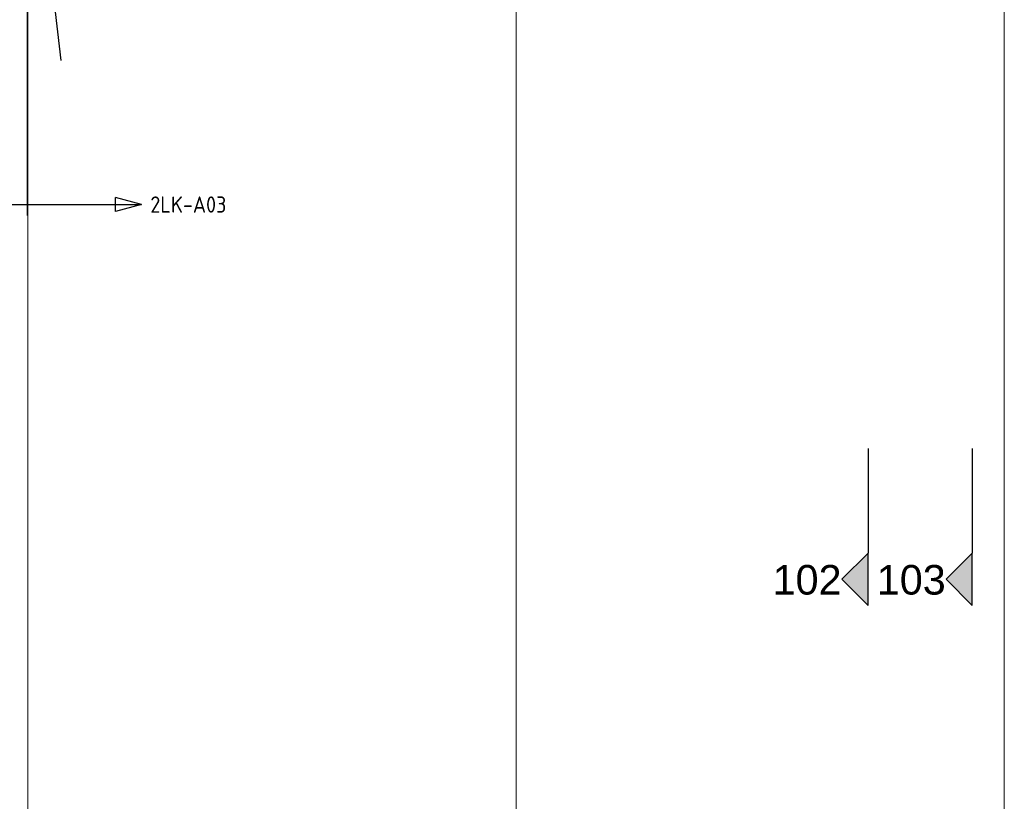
# Model space of a CAD drawing. Header units: millimetres. Extents: x -38032 to 104346, y -31182 to 78566.
# Tile 71 of 213: x 43048 to 50609, y -3105 to 2895. Entities that reach past the tile are written whole.
import ezdxf
from ezdxf.enums import TextEntityAlignment as Align

# ---------------------------------------------------------------- set-up
doc = ezdxf.new("R2010")
doc.units = ezdxf.units.MM
doc.header["$LTSCALE"] = 100
doc.linetypes.add('PHANTOM', pattern=[63.5, 31.75, -6.35, 6.35, -6.35, 6.35, -6.35])
doc.linetypes.add('STYLE_11', pattern=[5, 3.888855, -0.416718, 0.277786, -0.416641])
for name, color, linetype in [('AB$1A---_ATTRIB050', 8, 'Continuous'), ('AL$1A---_ALGEMEEN', 8, 'Continuous'), ('AM$1A---_ARCERING', 8, 'Continuous'), ('BOUWKUNDIG', 8, 'Continuous'), ('EL6212--_S', 4, 'Continuous'), ('Kastenscheiding', 4, 'PHANTOM')]:
    doc.layers.add(name, color=color, linetype=linetype)
doc.layers.add('stramien', color=1, linetype='Continuous', lineweight=9)
doc.styles.add('Arial', font='ARIAL.TTF')
doc.styles.add('BURO-018', font='iso.shx', dxfattribs={"height": 90})
doc.styles.add('BURO-035', font='ISO.shx', dxfattribs={"height": 175})
doc.styles.get("Standard").update_dxf_attribs({"font": 'iso.shx'})

# ---------------------------------------------------------------- blocks, each defined once
blk = doc.blocks.new('E00160')
at = {"color": 0, "linetype": 'Continuous'}
for p, q in [((-17.5, 0), (-13.5, 1.07)), ((-17.5, 0), (17.5, 0)), ((-17.5, 0), (-13.5, -1.07)), ((-13.5, -1.07), (-13.5, 1.07)), ((17.5, 0), (13.5, 1.07)), ((13.5, -1.07), (13.5, 1.07)), ((17.5, 0), (13.5, -1.07))]:
    blk.add_line(p, q, dxfattribs=at)
at = {"color": 0, "linetype": 'Continuous', "style": 'BURO-035'}
for tag, p in [('E_TEXT2', (-22.5, 0)), ('E_TEXT1', (22.5, 0))]:
    blk.add_attdef(tag, text='', height=3.5, dxfattribs=at).set_placement(p, align=Align.MIDDLE)
blk = doc.blocks.new('metselwerk zo gevel 2e verd')
at = {"layer": 'AL$1A---_ALGEMEEN', "color": 0}
blk.add_line((-45282, -2275.00786), (-45282, 1174.99214), dxfattribs=at)
blk = doc.blocks.new('drsnd pijl')
at = {"layer": 'AM$1A---_ARCERING', "linetype": 'Continuous', "lineweight": 0}
blk.add_hatch(color=256, dxfattribs=at).paths.add_polyline_path([(1005, 442.5), (200, 442.5), (0, 242.5), (-200, 442.5), (200, 442.5)])
at = {"layer": 'AL$1A---_ALGEMEEN', "color": 0}
blk.add_lwpolyline([(1005, 442.5), (200, 442.5), (0, 242.5), (-200, 442.5), (200, 442.5)], dxfattribs=at)
at = {"layer": 'AL$1A---_ALGEMEEN', "color": 0, "style": 'Arial'}
blk.add_attdef('peil', text='', height=227.3, rotation=90, dxfattribs=at).set_placement((170, -290.5), align=Align.BOTTOM_LEFT)
at = {"layer": 'AL$1A---_ALGEMEEN', "color": 0, "flags": 1}
blk.add_attdef('onderdeel', (-200, -699.6), '', height=227.3, dxfattribs=at)
blk = doc.blocks.new('200254 W 212 3 04-12-2007')
at = {"layer": 'AL$1A---_ALGEMEEN', "rotation": 6.407550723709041}
blk.add_blockref('metselwerk zo gevel 2e verd', (51912.1, -15092), dxfattribs=at)
at = {"layer": 'stramien', "linetype": 'STYLE_11', "ltscale": 50}
for p, q in [((10661, -41013.6), (10661, 36216.4)), ((6911, -38914.6), (6911, 22365.4)), ((14411, -38914.6), (14411, 22365.4))]:
    blk.add_line(p, q, dxfattribs=at)
at = {"layer": 'AL$1A---_ALGEMEEN'}
ref = blk.add_blockref('drsnd pijl', (12922, -26387.6), dxfattribs=dict(at, xscale=-1, rotation=270))
ref.add_attrib('peil', '102', dxfattribs={"layer": 'AB$1A---_ATTRIB050', "height": 227.29, "style": 'Arial'}).set_placement((12631.5, -26573.2), align=Align.BOTTOM_LEFT)
ref = blk.add_blockref('drsnd pijl', (13722, -26387.6), dxfattribs=dict(at, xscale=-1, rotation=270))
ref.add_attrib('peil', '103', dxfattribs={"layer": 'AB$1A---_ATTRIB050', "height": 227.29, "style": 'Arial'}).set_placement((13431.5, -26573.2), align=Align.BOTTOM_LEFT)

msp = doc.modelspace()

# ---------------------------------------------------------------- block references
at = {"layer": 'BOUWKUNDIG'}
msp.add_blockref('200254 W 212 3 04-12-2007', (36198, 24986.5), dxfattribs=at)

# ---------------------------------------------------------------- next in the draw order: linework, layer by layer
at = {"layer": 'Kastenscheiding'}
msp.add_line((43108.1, 1392.8), (43108.1, 23190.9), dxfattribs=at)

# ---------------------------------------------------------------- next in the draw order: block references
at = {"layer": 'EL6212--_S'}
ref = msp.add_blockref('E00160', (43108.1, 1475.8), dxfattribs=dict(at, xscale=50, yscale=50, zscale=50))
ref.add_attrib('E_TEXT1', '2LK-A03', dxfattribs={"layer": '0', "color": 2, "linetype": 'Continuous', "height": 125, "style": 'BURO-018'}).set_placement((44342.8, 1475.8), align=Align.MIDDLE)
ref.add_attrib('E_TEXT2', '2LK-A02', dxfattribs={"layer": '0', "color": 2, "linetype": 'Continuous', "height": 125, "style": 'BURO-018'}).set_placement((41885, 1475.8), align=Align.MIDDLE)

doc.saveas('drawing.dxf')
